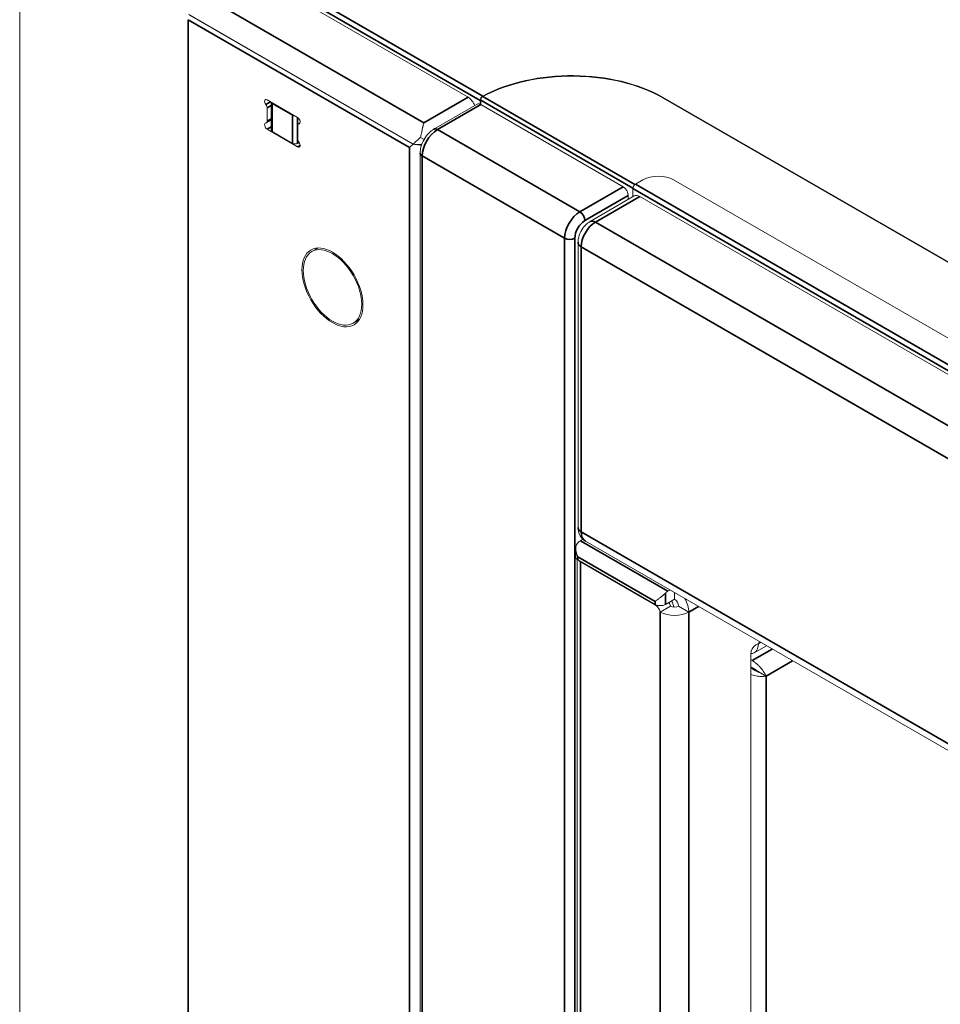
# Model space of a CAD drawing. Header units: millimetres. Extents: x 4 to 1188, y 1 to 840.
# Tile 202 of 256: x 826 to 845, y 259 to 278. Entities that reach past the tile are written whole.
import ezdxf

# ---------------------------------------------------------------- set-up
doc = ezdxf.new("R2010")
doc.units = ezdxf.units.MM
doc.layers.add('1', color=7, linetype='Continuous')

msp = doc.modelspace()

# ---------------------------------------------------------------- linework, layer by layer
at = {"layer": '1', "color": 154, "linetype": 'Continuous', "lineweight": 13}
for p, q in [((826.3844, 282.8855), (826.3844, 168.5526)), ((835.2876, 276.6801), (830.8934, 279.2171)), ((834.1963, 275.7491), (829.7435, 278.3199)), ((834.1963, 275.7491), (829.7616, 278.3094)), ((835.5805, 276.6917), (835.5805, 276.7034)), ((835.5805, 276.7034), (835.5812, 276.703)), ((835.5805, 276.6917), (835.5812, 276.6913)), ((835.5812, 276.6913), (835.5812, 276.703)), ((971.8198, 200.0869), (839.1665, 276.6743)), ((831.9044, 276.2772), (831.2983, 276.6271)), ((831.2983, 276.4678), (831.2983, 276.2033)), ((831.3775, 276.5809), (831.3775, 276.0269)), ((831.3985, 276.5518), (831.8025, 276.3185)), ((835.4687, 276.5414), (834.61, 276.0456)), ((835.53, 276.6159), (835.53, 276.5395)), ((835.5401, 276.5343), (835.5401, 276.6218)), ((838.3685, 274.9013), (835.5401, 276.5343)), ((971.8198, 200.0752), (839.1665, 276.6626)), ((831.2835, 276.1706), (831.3775, 276.2249)), ((831.9044, 275.8533), (831.9044, 276.1179)), ((831.9506, 276.1687), (831.9191, 276.1506)), ((831.2983, 276.0439), (831.9044, 275.694)), ((831.3985, 275.9977), (831.8025, 275.7644)), ((834.3438, 275.8836), (834.4289, 275.8344)), ((831.9035, 275.7644), (831.9342, 275.7821)), ((834.3366, 275.572), (834.3366, 185.0333)), ((838.7625, 275.0413), (838.611, 274.9538)), ((839.3686, 275.0413), (968.9913, 200.2035)), ((838.5897, 274.7194), (837.7108, 274.212)), ((838.4695, 274.6501), (838.4695, 274.7263)), ((838.5604, 274.8663), (838.5604, 274.7026)), ((838.6968, 274.7088), (968.5519, 199.7369)), ((837.4724, 273.799), (837.4724, 268.136)), ((832.3072, 273.6858), (832.1848, 273.6152)), ((833.0062, 272.1924), (833.1286, 272.2631)), ((837.5702, 267.9026), (837.52, 267.8736)), ((837.618, 267.8654), (967.4731, 192.8936)), ((837.4277, 267.7138), (837.4277, 267.5528)), ((837.4573, 267.5017), (837.4573, 183.2608)), ((839.0049, 266.608), (837.4695, 267.4945)), ((839.0096, 266.5937), (837.52, 267.4537)), ((839.2994, 266.8947), (839.2575, 266.8705)), ((839.3888, 266.713), (839.207, 266.608)), ((839.3888, 266.713), (839.3888, 266.8431)), ((839.106, 266.4564), (839.308, 266.573)), ((839.4696, 266.573), (839.6716, 266.4564)), ((840.9727, 265.6492), (841.2147, 265.7889)), ((841.0555, 265.8324), (841.005, 265.8032)), ((840.904, 265.6282), (840.904, 191.1929)), ((840.9313, 265.4924), (840.904, 265.5082)), ((840.9313, 265.3524), (840.904, 265.3682)), ((840.9242, 265.34), (840.904, 265.3517))]:
    msp.add_line(p, q, dxfattribs=at)
at = {"layer": '1', "color": 154, "linetype": 'Continuous', "lineweight": 35}
for p, q in [((835.53, 276.6159), (830.9439, 279.2637)), ((830.9944, 279.3512), (835.5805, 276.7034)), ((830.0146, 278.7097), (834.4087, 276.1727)), ((829.7317, 278.2198), (834.1259, 275.6828)), ((829.7317, 278.2198), (829.7317, 163.8869)), ((834.4087, 276.1727), (835.2876, 276.6801)), ((835.5812, 276.6913), (838.6017, 274.9475)), ((839.1665, 276.6626), (839.1665, 276.6743)), ((831.273, 276.5329), (831.3673, 276.5873)), ((831.3775, 276.5136), (831.2983, 276.4678)), ((831.3985, 275.9977), (831.3985, 276.5518)), ((834.6815, 276.0385), (835.5401, 276.5343)), ((835.5401, 276.6218), (838.5613, 274.8775)), ((831.8025, 275.7644), (831.8025, 276.3185)), ((831.9035, 275.7644), (831.9035, 276.2777)), ((831.2983, 276.2033), (831.3775, 276.249)), ((831.2983, 276.0439), (831.3775, 276.0897)), ((831.9481, 276.1645), (831.9296, 276.1538)), ((837.5099, 274.4056), (834.6815, 276.0385)), ((831.9044, 275.694), (831.9549, 275.7232)), ((834.1259, 163.7878), (834.1259, 275.6828)), ((834.3784, 185.0575), (834.3784, 275.5137)), ((834.3784, 275.5137), (837.2068, 273.8807)), ((838.611, 274.9538), (968.8398, 199.7661)), ((838.3685, 274.9013), (837.5099, 274.4056)), ((837.6109, 274.2306), (838.4695, 274.7263)), ((838.6968, 274.7088), (837.818, 274.2014)), ((968.7893, 199.6786), (838.5604, 274.8663)), ((837.818, 274.2014), (967.6731, 199.2296)), ((837.2068, 273.8807), (837.2068, 183.4245)), ((837.4089, 183.3079), (837.4089, 273.8807)), ((837.5351, 273.7115), (967.3903, 198.7397)), ((837.5351, 273.7115), (837.5351, 268.0485)), ((837.52, 267.8736), (839.2575, 266.8705)), ((837.5351, 268.0485), (967.3903, 193.0767)), ((837.4695, 267.5528), (837.4695, 267.4945)), ((839.0049, 266.6663), (837.4695, 267.5528)), ((837.52, 267.4537), (837.52, 183.2146)), ((839.207, 266.8313), (839.207, 266.608)), ((839.0049, 266.608), (839.0049, 266.6663)), ((839.0096, 266.5937), (839.0208, 266.6001)), ((839.6716, 266.4564), (839.8651, 266.5681)), ((839.106, 266.4564), (839.106, 183.4599)), ((839.6716, 266.4564), (839.6716, 189.9914)), ((841.33, 265.7225), (840.9313, 265.4924)), ((841.0555, 265.8324), (841.0976, 265.8567)), ((841.7339, 265.4892), (841.207, 265.185)), ((841.207, 265.185), (841.207, 191.8169))]:
    msp.add_line(p, q, dxfattribs=at)
at = {"layer": '1', "color": 154, "linetype": 'Continuous', "lineweight": 13}
for centre, major_axis, start_param, end_param in [((837.3483, 275.6245), (2.5714, 0), 0.7853982, 2.3284131), ((837.3483, 275.6128), (2.5714, 0), 0.7853982, 2.3284131), ((835.2876, 276.5051), (0.1071, -0.1856), 1.2910228, 2.3561945), ((835.5805, 276.6451), (0.0357, 0.0619), 0.7853982, 2.3561945), ((835.5805, 276.6451), (-0.0286, -0.0495), 3.9269908, 5.4977871), ((831.2983, 276.5688), (0.0357, -0.0619), 2.3561945, 4.9741884), ((831.2478, 276.497), (0.0357, -0.0619), 0.7853982, 1.8325957), ((831.449, 276.5809), (-0.0714, 0), 0, 0.7853982), ((835.5401, 276.4176), (0.0714, -0.1237), 2.3561945, 3.1415927), ((831.853, 276.3477), (-0.0714, 0), 0.7853982, 1.5807856), ((831.9044, 276.2189), (0.0357, -0.0619), 6.0213859, 8.6393798), ((831.2983, 276.1022), (0.0357, -0.0619), 2.8797933, 5.4977871), ((831.2478, 276.2324), (0.0357, -0.0619), 6.0213859, 7.0685835), ((831.9549, 276.0887), (0.0357, -0.0619), 2.8797933, 3.9269908), ((831.449, 276.0269), (-0.0714, 0), 0, 0.7853982), ((831.853, 275.7936), (-0.0714, 0), 0.7853982, 2.3561945), ((831.9549, 275.8242), (0.0357, -0.0619), 3.9269908, 4.9741884), ((831.9044, 275.7523), (0.0357, -0.0619), 5.4977871, 8.115781), ((834.2774, 275.8636), (0.2143, 0), 4.3240875, 5.2032619), ((834.2774, 275.8636), (0.2143, 0), 4.3240875, 4.6567185), ((839.0655, 274.8663), (0.4286, 0), 0.7853982, 2.3561945), ((838.611, 274.8955), (0.0357, 0.0619), 0.7853982, 2.3561945), ((838.3685, 274.7846), (0.0714, -0.1237), 0.7853982, 2.3561945), ((838.6968, 274.5339), (-0.1071, 0.1856), 5.4977871, 6.2831853), ((832.7975, 273.0204), (0.4286, -0.7423), 3.3795683, 3.4313064), ((832.7975, 273.0204), (0.4286, -0.7423), 5.9934716, 6.0452097), ((837.52, 267.6986), (-0.1071, -0.1856), 3.9269908, 4.2668277), ((837.5705, 267.5528), (0.1429, 0), 3.1415927, 3.9269908), ((837.6715, 267.5412), (-0.2143, 0), 0.4181754, 0.7853982), ((839.2575, 266.6955), (0.1071, 0.1856), 0.7853982, 1.1252351), ((839.3888, 266.6197), (0.0571, -0.099), 0.7853982, 2.3561945), ((839.3888, 266.6197), (0.2, -0.3464), 0.7853982, 1.5385214), ((839.106, 266.6663), (0.1429, 0), 3.9269908, 5.4977871), ((839.0096, 266.477), (0.0714, -0.1237), 1.0900908, 2.3561945), ((839.2116, 266.5937), (-0.0714, 0.1237), 4.2316835, 4.8158716), ((839.3888, 266.6197), (-0.1143, 0), 0.7853982, 2.3561945), ((839.1766, 266.6197), (0.1429, -0.2474), 0.9954922, 1.4823163), ((839.3888, 266.6197), (-0.4, 0), 0.7853982, 2.3561945), ((840.7727, 265.9957), (0.2, -0.3464), 5.9807088, 7.0685835), ((841.005, 265.6866), (-0.0714, -0.1237), 3.9269908, 5.4977871)]:
    msp.add_ellipse(centre, major_axis=major_axis, ratio=0.5773503, start_param=start_param, end_param=end_param, dxfattribs=at)
at = {"layer": '1', "color": 154, "linetype": 'Continuous', "lineweight": 35}
for centre, major_axis, start_param, end_param in [((834.6815, 275.6886), (-0.2143, -0.3712), 3.9269908, 5.4977871), ((834.6815, 275.9219), (0.0714, -0.1237), 2.3561945, 3.1418872), ((834.4794, 275.572), (-0.1429, 0), 0.0000982, 0.7853982), ((837.5099, 274.0556), (-0.2143, -0.3712), 3.9269908, 5.4977871), ((837.5099, 274.2889), (0.0714, -0.1237), 0.7853982, 2.3561945), ((837.6109, 273.9973), (0.1429, 0.2474), 0.7853982, 2.3561945), ((837.818, 273.8748), (0.2, 0.3464), 0.7853982, 2.3561945), ((837.818, 274.0265), (0.1071, -0.1856), 2.3561945, 3.1419854), ((837.3079, 273.939), (-0.1429, 0), 0.7853982, 2.3561945), ((837.6867, 273.799), (0.2143, 0), 3.1412736, 3.9269908), ((837.6867, 268.136), (0.2143, 0), 3.1415927, 3.9269908), ((837.818, 268.2118), (0.2, 0.3464), 2.3561945, 3.1415927)]:
    msp.add_ellipse(centre, major_axis=major_axis, ratio=0.5773503, start_param=start_param, end_param=end_param, dxfattribs=at)
at = {"layer": '1', "color": 154, "linetype": 'Continuous', "lineweight": 13}
for major_axis in [(-0.4286, 0.7423), (-0.4107, 0.7114)]:
    msp.add_ellipse((832.5955, 272.9038), major_axis=major_axis, ratio=0.5773503, dxfattribs=at)
for points, knots in [([(834.3438, 275.8836), (834.3473, 275.8982), (834.3507, 275.9126), (834.3555, 275.9339), (834.357, 275.941), (834.3601, 275.955), (834.3616, 275.9619), (834.3661, 275.9825), (834.3689, 275.9957), (834.3743, 276.0215), (834.377, 276.034), (834.3821, 276.0582), (834.3846, 276.07), (834.3877, 276.0843), (834.3884, 276.0871), (834.3896, 276.0927), (834.3902, 276.0955), (834.3921, 276.1038), (834.3933, 276.1092), (834.3969, 276.1251), (834.3993, 276.1352), (834.4028, 276.1498), (834.4046, 276.1569), (834.4067, 276.1649), (834.4075, 276.1682), (834.4081, 276.1705), (834.4084, 276.1716), (834.4087, 276.1727)], [0, 0, 0, 0, 0.125, 0.125, 0.1875, 0.1875, 0.25, 0.25, 0.375, 0.375, 0.5, 0.5, 0.625, 0.625, 0.65625, 0.65625, 0.6875, 0.6875, 0.75, 0.75, 0.875, 0.875, 0.9375, 0.96875, 0.984375, 0.984375, 1, 1, 1, 1]), ([(834.1963, 275.7491), (834.207, 275.7588), (834.2182, 275.7689), (834.2413, 275.7896), (834.2532, 275.8003), (834.2779, 275.8226), (834.2906, 275.8341), (834.3071, 275.8493), (834.3104, 275.8523), (834.3171, 275.8585), (834.3204, 275.8616), (834.3304, 275.8709), (834.3371, 275.8772), (834.3438, 275.8836)], [0, 0, 0, 0, 0.25, 0.25, 0.5, 0.5, 0.75, 0.75, 0.8125, 0.8125, 0.875, 0.875, 1, 1, 1, 1]), ([(834.61, 276.0456), (834.5745, 276.0245), (834.5021, 275.9686), (834.4077, 275.8444), (834.3488, 275.7016), (834.3371, 275.6119), (834.3366, 275.572)], [0, 0, 0, 0, 0.2255719, 0.5028715, 0.7814754, 1, 1, 1, 1]), ([(834.1963, 275.7491), (834.1828, 275.7368), (834.1702, 275.7253), (834.1526, 275.7087), (834.1469, 275.7034), (834.1388, 275.6955), (834.1348, 275.6916), (834.1309, 275.6878), (834.1284, 275.6853), (834.1271, 275.684), (834.1259, 275.6828)], [0, 0, 0, 0, 0.5, 0.5, 0.75, 0.75, 0.875, 0.9375, 0.9375, 1, 1, 1, 1]), ([(834.3683, 275.7265), (834.3648, 275.7271), (834.3613, 275.7277), (834.3542, 275.729), (834.3507, 275.7296), (834.3436, 275.7308), (834.34, 275.7314), (834.329, 275.7331), (834.3215, 275.7343), (834.3099, 275.736), (834.306, 275.7365), (834.298, 275.7375), (834.294, 275.7379), (834.2819, 275.7392), (834.2737, 275.7398), (834.2655, 275.7401)], [0, 0, 0, 0, 0.1154356, 0.1154356, 0.2260062, 0.2260062, 0.3365767, 0.3365767, 0.5577178, 0.5577178, 0.6682884, 0.6682884, 0.7788589, 0.7788589, 1, 1, 1, 1]), ([(837.7108, 274.212), (837.6746, 274.1903), (837.6046, 274.135), (837.5189, 274.013), (837.4782, 273.8929), (837.4725, 273.821), (837.4724, 273.799)], [0, 0, 0, 0, 0.2562806, 0.5515997, 0.8645693, 1, 1, 1, 1]), ([(837.4724, 268.136), (837.4719, 268.0854), (837.4887, 268.0058), (837.5488, 267.9121), (837.598, 267.8801), (837.6196, 267.8697)], [0, 0, 0, 0, 0.4468735, 0.7841651, 1, 1, 1, 1]), ([(837.4695, 267.5528), (837.4688, 267.5542), (837.4681, 267.5557), (837.4667, 267.5585), (837.4646, 267.5628), (837.4626, 267.5672), (837.4587, 267.5759), (837.4563, 267.5817), (837.4493, 267.5994), (837.4451, 267.6114), (837.4398, 267.6296), (837.4382, 267.6358), (837.4352, 267.6481), (837.4339, 267.6544), (837.4305, 267.6731), (837.429, 267.6856), (837.4274, 267.7106), (837.4275, 267.7231), (837.4288, 267.7386), (837.4291, 267.7418), (837.4298, 267.7479), (837.4303, 267.751), (837.4318, 267.7601), (837.4331, 267.7661), (837.4363, 267.7778), (837.4382, 267.7836), (837.4415, 267.7921), (837.4427, 267.7949), (837.4453, 267.8004), (837.4467, 267.8031), (837.451, 267.811), (837.4542, 267.8161), (837.4613, 267.8257), (837.4652, 267.8302), (837.4695, 267.8344)], [0, 0, 0, 0, 0.015625, 0.015625, 0.03125, 0.0625, 0.0625, 0.125, 0.125, 0.25, 0.25, 0.3125, 0.3125, 0.375, 0.375, 0.5, 0.5, 0.625, 0.625, 0.65625, 0.65625, 0.6875, 0.6875, 0.75, 0.75, 0.8125, 0.8125, 0.84375, 0.84375, 0.875, 0.875, 0.9375, 0.9375, 1, 1, 1, 1]), ([(839.207, 266.8313), (839.2027, 266.8271), (839.1982, 266.8228), (839.1891, 266.8145), (839.1844, 266.8103), (839.1772, 266.804), (839.1748, 266.8019), (839.1699, 266.7977), (839.1674, 266.7957), (839.1601, 266.7895), (839.1552, 266.7854), (839.1455, 266.7775), (839.1406, 266.7735), (839.1334, 266.7677), (839.131, 266.7658), (839.1261, 266.762), (839.1237, 266.7601), (839.1118, 266.7506), (839.1026, 266.7434), (839.0849, 266.7296), (839.0763, 266.723), (839.0639, 266.7133), (839.0598, 266.7102), (839.052, 266.704), (839.0481, 266.701), (839.037, 266.6923), (839.03, 266.6868), (839.0201, 266.6788), (839.0169, 266.6762), (839.0123, 266.6725), (839.01, 266.6706), (839.0078, 266.6688), (839.0064, 266.6675), (839.0056, 266.6669), (839.0049, 266.6663)], [0, 0, 0, 0, 0.0625, 0.0625, 0.125, 0.125, 0.15625, 0.15625, 0.1875, 0.1875, 0.25, 0.25, 0.3125, 0.3125, 0.34375, 0.34375, 0.375, 0.375, 0.5, 0.5, 0.625, 0.625, 0.6875, 0.6875, 0.75, 0.75, 0.875, 0.875, 0.9375, 0.9375, 0.96875, 0.984375, 0.984375, 1, 1, 1, 1]), ([(840.9242, 265.34), (840.9266, 265.338), (840.9313, 265.3338), (840.9391, 265.3277), (840.9473, 265.3217), (840.956, 265.3158), (840.9651, 265.3101), (840.9745, 265.3046), (840.9841, 265.2992), (840.994, 265.2941), (841.0039, 265.2892), (841.0139, 265.2845), (841.0239, 265.2801), (841.0337, 265.2759), (841.0434, 265.2719), (841.0527, 265.2681), (841.0618, 265.2646), (841.0703, 265.2612), (841.0785, 265.258), (841.0834, 265.256), (841.0858, 265.255)], [0, 0, 0, 0, 0.048577, 0.0977718, 0.1476292, 0.1981917, 0.2495004, 0.3015946, 0.3545116, 0.4082874, 0.4629559, 0.5185496, 0.5750993, 0.6326344, 0.6911827, 0.7507706, 0.8114231, 0.873164, 0.9360159, 1, 1, 1, 1]), ([(841.207, 265.185), (841.202, 265.1968), (841.1959, 265.2094), (841.1854, 265.2291), (841.1816, 265.2358), (841.1755, 265.2462), (841.1734, 265.2496), (841.1691, 265.2567), (841.1669, 265.2603), (841.1554, 265.2781), (841.1455, 265.2925), (841.1291, 265.3143), (841.1235, 265.3216), (841.1147, 265.3325), (841.1116, 265.3362), (841.1055, 265.3435), (841.1024, 265.3471), (841.093, 265.3579), (841.0866, 265.365), (841.0735, 265.379), (841.0668, 265.3859), (841.0532, 265.3994), (841.0462, 265.4061), (841.0355, 265.4159), (841.0319, 265.4191), (841.0248, 265.4254), (841.0212, 265.4285), (841.0104, 265.4376), (841.0032, 265.4434), (840.9888, 265.4546), (840.9815, 265.46), (840.9707, 265.4676), (840.967, 265.4701), (840.9598, 265.475), (840.9562, 265.4774), (840.9454, 265.4842), (840.9383, 265.4884), (840.9313, 265.4924)], [0, 0, 0, 0, 0.125, 0.125, 0.1875, 0.1875, 0.21875, 0.21875, 0.25, 0.25, 0.375, 0.375, 0.4375, 0.4375, 0.46875, 0.46875, 0.5, 0.5, 0.5625, 0.5625, 0.625, 0.625, 0.6875, 0.6875, 0.71875, 0.71875, 0.75, 0.75, 0.8125, 0.8125, 0.875, 0.875, 0.90625, 0.90625, 0.9375, 0.9375, 1, 1, 1, 1]), ([(841.0858, 265.255), (841.0814, 265.2576), (841.0767, 265.2605), (841.0668, 265.2669), (841.0615, 265.2704), (841.0531, 265.2761), (841.0501, 265.2781), (841.0442, 265.2821), (841.0412, 265.2842), (841.0318, 265.2905), (841.0253, 265.2949), (841.0168, 265.3006), (841.015, 265.3018), (841.0115, 265.3041), (841.0098, 265.3052), (841.0044, 265.3087), (841.0009, 265.3111), (840.9936, 265.3157), (840.9899, 265.3181), (840.9843, 265.3216), (840.9824, 265.3228), (840.9786, 265.3251), (840.9767, 265.3263), (840.971, 265.3297), (840.9673, 265.332), (840.9598, 265.3364), (840.956, 265.3386), (840.9505, 265.3418), (840.9486, 265.3428), (840.945, 265.3448), (840.9432, 265.3458), (840.938, 265.3488), (840.9346, 265.3506), (840.9313, 265.3524)], [0, 0, 0, 0, 0.125, 0.125, 0.25, 0.25, 0.3125, 0.3125, 0.375, 0.375, 0.5, 0.5, 0.53125, 0.53125, 0.5625, 0.5625, 0.625, 0.625, 0.6875, 0.6875, 0.71875, 0.71875, 0.75, 0.75, 0.8125, 0.8125, 0.875, 0.875, 0.90625, 0.90625, 0.9375, 0.9375, 1, 1, 1, 1]), ([(840.9034, 265.2181), (840.9347, 265.2063), (840.9683, 265.1969), (841.0395, 265.183), (841.0772, 265.1791), (841.1474, 265.1776), (841.1799, 265.1801), (841.207, 265.185)], [0, 0, 0, 0, 0.3115763, 0.3115763, 0.6557881, 0.6557881, 1, 1, 1, 1])]:
    msp.add_open_spline(points, degree=3, knots=knots, dxfattribs=at)
msp.add_open_spline([(841.207, 265.185), (841.0858, 265.255)], degree=1, dxfattribs=at)

doc.saveas('drawing.dxf')
